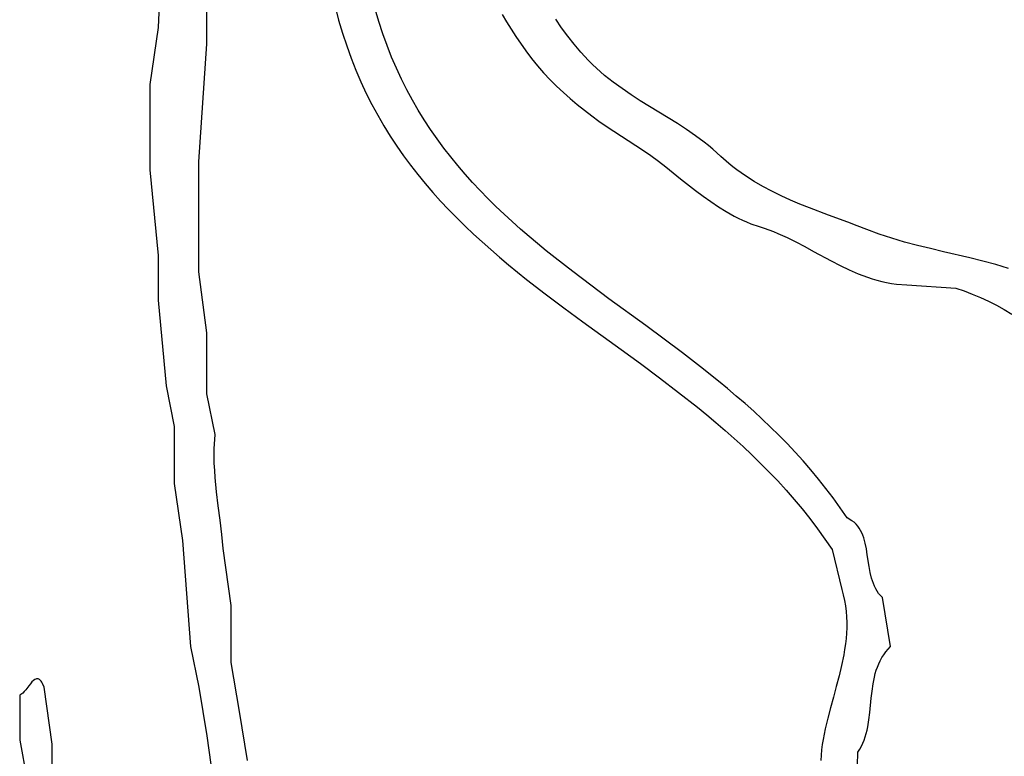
# Model space of a CAD drawing. Extents: x -38.8 to 24, y -17.1 to 3.4.
# Tile 9 of 29: x -36.1 to -34.9, y -1.1 to -0.2. Entities that reach past the tile are written whole.
import ezdxf

# ---------------------------------------------------------------- set-up
doc = ezdxf.new("R2010")
doc.units = 0

msp = doc.modelspace()

# ---------------------------------------------------------------- linework, layer by layer
at = {"color": 7, "linetype": 'CONTINUOUS'}
for p, q in [((-35.953334, -0.159235), (-35.956435, -0.218553)), ((-35.896435, -0.238553), (-35.896435, -0.183553)), ((-35.738932, -0.192948), (-35.734573, -0.209446)), ((-35.685208, -0.211341), (-35.689707, -0.196033)), ((-35.533718, -0.202462), (-35.52831, -0.211619)), ((-35.734573, -0.209446), (-35.729823, -0.225495)), ((-35.68034, -0.22624), (-35.685208, -0.211341)), ((-35.52831, -0.211619), (-35.522718, -0.220689)), ((-35.460535, -0.2188), (-35.467826, -0.208331)), ((-35.956435, -0.218553), (-35.966435, -0.288553)), ((-35.729823, -0.225495), (-35.724691, -0.241108)), ((-35.675113, -0.24074), (-35.68034, -0.22624)), ((-35.522718, -0.220689), (-35.516932, -0.229667)), ((-35.516932, -0.229667), (-35.50474, -0.247327)), ((-35.452968, -0.229074), (-35.460535, -0.2188)), ((-35.445111, -0.239143), (-35.452968, -0.229074)), ((-35.906435, -0.383553), (-35.896435, -0.238553)), ((-35.724691, -0.241108), (-35.71919, -0.256298)), ((-35.669537, -0.254855), (-35.675113, -0.24074)), ((-35.436953, -0.248995), (-35.445111, -0.239143)), ((-35.50474, -0.247327), (-35.497693, -0.256671)), ((-35.427668, -0.259179), (-35.436953, -0.248995)), ((-35.71919, -0.256298), (-35.713329, -0.271078)), ((-35.663622, -0.268597), (-35.669537, -0.254855)), ((-35.497693, -0.256671), (-35.490346, -0.265667)), ((-35.490346, -0.265667), (-35.482724, -0.274331)), ((-35.422841, -0.263996), (-35.427668, -0.259179)), ((-35.4179, -0.268646), (-35.422841, -0.263996)), ((-35.713329, -0.271078), (-35.707119, -0.285461)), ((-35.65738, -0.281977), (-35.663622, -0.268597)), ((-35.482724, -0.274331), (-35.474849, -0.282677)), ((-35.412854, -0.27314), (-35.4179, -0.268646)), ((-35.407709, -0.277489), (-35.412854, -0.27314)), ((-35.402475, -0.281704), (-35.407709, -0.277489)), ((-35.966435, -0.288553), (-35.966435, -0.393553)), ((-35.707119, -0.285461), (-35.700571, -0.29946)), ((-35.65082, -0.295009), (-35.65738, -0.281977)), ((-35.474849, -0.282677), (-35.466747, -0.29072)), ((-35.397158, -0.285798), (-35.402475, -0.281704)), ((-35.386308, -0.293663), (-35.397158, -0.285798)), ((-35.700571, -0.29946), (-35.693695, -0.313089)), ((-35.643952, -0.307704), (-35.65082, -0.295009)), ((-35.466747, -0.29072), (-35.458441, -0.298474)), ((-35.458441, -0.298474), (-35.449955, -0.305955)), ((-35.375221, -0.301175), (-35.386308, -0.293663)), ((-35.363958, -0.308426), (-35.375221, -0.301175)), ((-35.693695, -0.313089), (-35.686501, -0.32636)), ((-35.636786, -0.320074), (-35.643952, -0.307704)), ((-35.449955, -0.305955), (-35.441313, -0.313176)), ((-35.441313, -0.313176), (-35.432539, -0.320154)), ((-35.352581, -0.315505), (-35.363958, -0.308426)), ((-35.686501, -0.32636), (-35.679, -0.339285)), ((-35.629334, -0.332133), (-35.636786, -0.320074)), ((-35.432539, -0.320154), (-35.423658, -0.326902)), ((-35.329732, -0.329514), (-35.352581, -0.315505)), ((-35.621605, -0.343892), (-35.629334, -0.332133)), ((-35.423658, -0.326902), (-35.414693, -0.333435)), ((-35.414693, -0.333435), (-35.405669, -0.339768)), ((-35.318383, -0.336625), (-35.329732, -0.329514)), ((-35.307166, -0.343928), (-35.318383, -0.336625)), ((-35.679, -0.339285), (-35.671204, -0.35188)), ((-35.61361, -0.355364), (-35.621605, -0.343892)), ((-35.405669, -0.339768), (-35.396609, -0.345916)), ((-35.396609, -0.345916), (-35.369458, -0.363396)), ((-35.296143, -0.351514), (-35.307166, -0.343928)), ((-35.671204, -0.35188), (-35.663121, -0.364155)), ((-35.605359, -0.36656), (-35.61361, -0.355364)), ((-35.285376, -0.359473), (-35.296143, -0.351514)), ((-35.280108, -0.363621), (-35.285376, -0.359473)), ((-35.663121, -0.364155), (-35.654764, -0.376125)), ((-35.596861, -0.377493), (-35.605359, -0.36656)), ((-35.369458, -0.363396), (-35.360117, -0.369484)), ((-35.360117, -0.369484), (-35.350872, -0.375965)), ((-35.274927, -0.367897), (-35.280108, -0.363621)), ((-35.26984, -0.372312), (-35.274927, -0.367897)), ((-35.264856, -0.376876), (-35.26984, -0.372312)), ((-35.906435, -0.518553), (-35.906435, -0.383553)), ((-35.654764, -0.376125), (-35.646142, -0.387802)), ((-35.588129, -0.388176), (-35.596861, -0.377493)), ((-35.350872, -0.375965), (-35.341698, -0.382759)), ((-35.341698, -0.382759), (-35.33257, -0.389785)), ((-35.255193, -0.385459), (-35.264856, -0.376876)), ((-35.250228, -0.389504), (-35.255193, -0.385459)), ((-35.966435, -0.393553), (-35.956435, -0.498553)), ((-35.646142, -0.387802), (-35.637266, -0.3992)), ((-35.637266, -0.3992), (-35.628146, -0.410331)), ((-35.579171, -0.39862), (-35.588129, -0.388176)), ((-35.569998, -0.408839), (-35.579171, -0.39862)), ((-35.33257, -0.389785), (-35.314357, -0.404212)), ((-35.245178, -0.393395), (-35.250228, -0.389504)), ((-35.240047, -0.397137), (-35.245178, -0.393395)), ((-35.234841, -0.400738), (-35.240047, -0.397137)), ((-35.628146, -0.410331), (-35.618794, -0.421208)), ((-35.560621, -0.418843), (-35.569998, -0.408839)), ((-35.314357, -0.404212), (-35.296037, -0.418607)), ((-35.224214, -0.407542), (-35.234841, -0.400738)), ((-35.21333, -0.41386), (-35.224214, -0.407542)), ((-35.618794, -0.421208), (-35.609219, -0.431845)), ((-35.551049, -0.428646), (-35.560621, -0.418843)), ((-35.296037, -0.418607), (-35.286776, -0.425592)), ((-35.202219, -0.419747), (-35.21333, -0.41386)), ((-35.190915, -0.425256), (-35.202219, -0.419747)), ((-35.609219, -0.431845), (-35.599432, -0.442254)), ((-35.541294, -0.438259), (-35.551049, -0.428646)), ((-35.286776, -0.425592), (-35.277414, -0.432328)), ((-35.277414, -0.432328), (-35.267928, -0.438735)), ((-35.179448, -0.430441), (-35.190915, -0.425256)), ((-35.167851, -0.435356), (-35.179448, -0.430441)), ((-35.156156, -0.440054), (-35.167851, -0.435356)), ((-35.599432, -0.442254), (-35.589444, -0.452449)), ((-35.531364, -0.447696), (-35.541294, -0.438259)), ((-35.267928, -0.438735), (-35.258293, -0.444733)), ((-35.258293, -0.444733), (-35.248485, -0.450242)), ((-35.132597, -0.449015), (-35.156156, -0.440054)), ((-35.589444, -0.452449), (-35.579266, -0.462443)), ((-35.521271, -0.456968), (-35.531364, -0.447696)), ((-35.511025, -0.466087), (-35.521271, -0.456968)), ((-35.248485, -0.450242), (-35.243508, -0.452788)), ((-35.243508, -0.452788), (-35.238478, -0.455182)), ((-35.238478, -0.455182), (-35.233393, -0.457413)), ((-35.233393, -0.457413), (-35.228249, -0.459472)), ((-35.228249, -0.459472), (-35.217773, -0.463033)), ((-35.109027, -0.457756), (-35.132597, -0.449015)), ((-35.097317, -0.462178), (-35.109027, -0.457756)), ((-35.579266, -0.462443), (-35.568907, -0.472248)), ((-35.500637, -0.475066), (-35.511025, -0.466087)), ((-35.217773, -0.463033), (-35.211929, -0.464882)), ((-35.211929, -0.464882), (-35.206155, -0.466906)), ((-35.206155, -0.466906), (-35.200444, -0.469089)), ((-35.200444, -0.469089), (-35.194792, -0.471416)), ((-35.194792, -0.471416), (-35.183638, -0.476446)), ((-35.0857, -0.466705), (-35.097317, -0.462178)), ((-35.070426, -0.472382), (-35.0857, -0.466705)), ((-35.568907, -0.472248), (-35.558379, -0.481878)), ((-35.558379, -0.481878), (-35.547691, -0.491346)), ((-35.490115, -0.483917), (-35.500637, -0.475066)), ((-35.183638, -0.476446), (-35.172646, -0.481874)), ((-35.172646, -0.481874), (-35.161768, -0.487583)), ((-35.062695, -0.474984), (-35.070426, -0.472382)), ((-35.054907, -0.477448), (-35.062695, -0.474984)), ((-35.039186, -0.482016), (-35.054907, -0.477448)), ((-35.023308, -0.486203), (-35.039186, -0.482016)), ((-35.547691, -0.491346), (-35.536856, -0.500664)), ((-35.479472, -0.492652), (-35.490115, -0.483917)), ((-35.468716, -0.501285), (-35.479472, -0.492652)), ((-35.161768, -0.487583), (-35.15096, -0.493453)), ((-35.15096, -0.493453), (-35.12936, -0.505197)), ((-35.007315, -0.490123), (-35.023308, -0.486203)), ((-34.991252, -0.493892), (-35.007315, -0.490123)), ((-34.959093, -0.501435), (-34.991252, -0.493892)), ((-35.956435, -0.498553), (-35.956435, -0.553553)), ((-35.536856, -0.500664), (-35.525882, -0.509846)), ((-35.446911, -0.518287), (-35.468716, -0.501285)), ((-35.12936, -0.505197), (-35.118475, -0.510834)), ((-34.943084, -0.505439), (-34.959093, -0.501435)), ((-34.92718, -0.509752), (-34.943084, -0.505439)), ((-35.896435, -0.593553), (-35.906435, -0.518553)), ((-35.525882, -0.509846), (-35.514781, -0.518905)), ((-35.514781, -0.518905), (-35.503563, -0.527854)), ((-35.424781, -0.535024), (-35.446911, -0.518287)), ((-35.118475, -0.510834), (-35.107471, -0.516154)), ((-35.107471, -0.516154), (-35.096301, -0.521038)), ((-34.911426, -0.514489), (-34.92718, -0.509752)), ((-35.503563, -0.527854), (-35.480819, -0.545473)), ((-35.096301, -0.521038), (-35.09064, -0.52328)), ((-35.09064, -0.52328), (-35.084919, -0.525368)), ((-35.084919, -0.525368), (-35.079134, -0.527288)), ((-35.079134, -0.527288), (-35.073278, -0.529024)), ((-35.073278, -0.529024), (-35.067345, -0.530562)), ((-35.067345, -0.530562), (-35.06133, -0.531886)), ((-35.06133, -0.531886), (-35.055227, -0.532982)), ((-35.40241, -0.551593), (-35.424781, -0.535024)), ((-35.055227, -0.532982), (-35.049029, -0.533836)), ((-35.049029, -0.533836), (-35.036329, -0.534753)), ((-35.036329, -0.534753), (-34.976435, -0.538553)), ((-34.976435, -0.538553), (-34.966135, -0.542121)), ((-34.966135, -0.542121), (-34.955975, -0.546025)), ((-35.956435, -0.553553), (-35.946435, -0.658553)), ((-35.480819, -0.545473), (-35.457734, -0.562808)), ((-35.35727, -0.584618), (-35.40241, -0.551593)), ((-34.955975, -0.546025), (-34.945964, -0.550261)), ((-34.945964, -0.550261), (-34.936111, -0.554824)), ((-34.936111, -0.554824), (-34.926422, -0.55971)), ((-35.457734, -0.562808), (-35.434394, -0.579962)), ((-34.926422, -0.55971), (-34.916908, -0.564915)), ((-34.916908, -0.564915), (-34.907577, -0.570436)), ((-35.434394, -0.579962), (-35.387282, -0.614149)), ((-35.334668, -0.601271), (-35.35727, -0.584618)), ((-35.896435, -0.668553), (-35.896435, -0.593553)), ((-35.312152, -0.618148), (-35.334668, -0.601271)), ((-35.387282, -0.614149), (-35.363679, -0.631389)), ((-35.289807, -0.635349), (-35.312152, -0.618148)), ((-35.363679, -0.631389), (-35.340158, -0.648866)), ((-35.267715, -0.65297), (-35.289807, -0.635349)), ((-35.340158, -0.648866), (-35.316804, -0.666684)), ((-35.256789, -0.661969), (-35.267715, -0.65297)), ((-35.946435, -0.658553), (-35.936435, -0.708553)), ((-35.245957, -0.67111), (-35.256789, -0.661969)), ((-35.886435, -0.718553), (-35.896435, -0.668553)), ((-35.316804, -0.666684), (-35.293699, -0.684948)), ((-35.235229, -0.680406), (-35.245957, -0.67111)), ((-35.293699, -0.684948), (-35.282268, -0.69428)), ((-35.224616, -0.689868), (-35.235229, -0.680406)), ((-35.282268, -0.69428), (-35.27093, -0.703762)), ((-35.214128, -0.699508), (-35.224616, -0.689868)), ((-35.203774, -0.70934), (-35.214128, -0.699508)), ((-35.936435, -0.708553), (-35.936435, -0.778553)), ((-35.27093, -0.703762), (-35.259697, -0.713408)), ((-35.259697, -0.713408), (-35.24858, -0.72323)), ((-35.193567, -0.719376), (-35.203774, -0.70934)), ((-35.887461, -0.736179), (-35.886435, -0.718553)), ((-35.24858, -0.72323), (-35.237589, -0.733242)), ((-35.183515, -0.729627), (-35.193567, -0.719376)), ((-35.887511, -0.744966), (-35.887461, -0.736179)), ((-35.237589, -0.733242), (-35.226734, -0.743456)), ((-35.173629, -0.740106), (-35.183515, -0.729627)), ((-35.887299, -0.753739), (-35.887511, -0.744966)), ((-35.226734, -0.743456), (-35.216026, -0.753886)), ((-35.16392, -0.750825), (-35.173629, -0.740106)), ((-35.886857, -0.762499), (-35.887299, -0.753739)), ((-35.216026, -0.753886), (-35.205476, -0.764545)), ((-35.154397, -0.761797), (-35.16392, -0.750825)), ((-35.145071, -0.773033), (-35.154397, -0.761797)), ((-35.886219, -0.771249), (-35.886857, -0.762499)), ((-35.88449, -0.788722), (-35.886219, -0.771249)), ((-35.205476, -0.764545), (-35.195094, -0.775445)), ((-35.135953, -0.784546), (-35.145071, -0.773033)), ((-35.936435, -0.778553), (-35.926435, -0.848553)), ((-35.195094, -0.775445), (-35.184891, -0.7866)), ((-35.127052, -0.796349), (-35.135953, -0.784546)), ((-35.882378, -0.806174), (-35.88449, -0.788722)), ((-35.184891, -0.7866), (-35.174877, -0.798023)), ((-35.174877, -0.798023), (-35.165063, -0.809727)), ((-35.118378, -0.808453), (-35.127052, -0.796349)), ((-35.880153, -0.82362), (-35.882378, -0.806174)), ((-35.165063, -0.809727), (-35.15546, -0.821725)), ((-35.109943, -0.820871), (-35.118378, -0.808453)), ((-35.15546, -0.821725), (-35.146077, -0.834029)), ((-35.103834, -0.824222), (-35.109943, -0.820871)), ((-35.878082, -0.841075), (-35.880153, -0.82362)), ((-35.146077, -0.834029), (-35.128016, -0.859611)), ((-35.101222, -0.826231), (-35.103834, -0.824222)), ((-35.09888, -0.828445), (-35.101222, -0.826231)), ((-35.09679, -0.830849), (-35.09888, -0.828445)), ((-35.094932, -0.833431), (-35.09679, -0.830849)), ((-35.093288, -0.836177), (-35.094932, -0.833431)), ((-35.877189, -0.84981), (-35.878082, -0.841075)), ((-35.091839, -0.839073), (-35.093288, -0.836177)), ((-35.090565, -0.842106), (-35.091839, -0.839073)), ((-35.089449, -0.845262), (-35.090565, -0.842106)), ((-35.087611, -0.851891), (-35.089449, -0.845262)), ((-35.926435, -0.848553), (-35.916435, -0.978553)), ((-35.876435, -0.858553), (-35.877189, -0.84981)), ((-35.866435, -0.928553), (-35.876435, -0.858553)), ((-35.086176, -0.858851), (-35.087611, -0.851891)), ((-35.084991, -0.866034), (-35.086176, -0.858851)), ((-35.128016, -0.859611), (-35.116435, -0.908553)), ((-35.082771, -0.880636), (-35.084991, -0.866034)), ((-35.081434, -0.88784), (-35.082771, -0.880636)), ((-35.079743, -0.894834), (-35.081434, -0.88784)), ((-35.078719, -0.898218), (-35.079743, -0.894834)), ((-35.077549, -0.90151), (-35.078719, -0.898218)), ((-35.076216, -0.904696), (-35.077549, -0.90151)), ((-35.0747, -0.907761), (-35.076216, -0.904696)), ((-35.116435, -0.908553), (-35.114556, -0.915371)), ((-35.114556, -0.915371), (-35.113047, -0.92216)), ((-35.072983, -0.910693), (-35.0747, -0.907761)), ((-35.071046, -0.913478), (-35.072983, -0.910693)), ((-35.068869, -0.916102), (-35.071046, -0.913478)), ((-35.066435, -0.918553), (-35.068869, -0.916102)), ((-35.056299, -0.978695), (-35.066435, -0.918553)), ((-35.866435, -0.998553), (-35.866435, -0.928553)), ((-35.113047, -0.92216), (-35.111887, -0.928923)), ((-35.111887, -0.928923), (-35.111057, -0.93566)), ((-35.111057, -0.93566), (-35.110537, -0.942372)), ((-35.110537, -0.942372), (-35.110309, -0.949061)), ((-35.110309, -0.949061), (-35.110351, -0.955728)), ((-35.110645, -0.962374), (-35.111171, -0.969001)), ((-35.110351, -0.955728), (-35.110645, -0.962374)), ((-35.916435, -0.978553), (-35.906435, -1.028553)), ((-35.11191, -0.975609), (-35.112841, -0.982199)), ((-35.111171, -0.969001), (-35.11191, -0.975609)), ((-35.062307, -0.985299), (-35.056299, -0.978695)), ((-35.113946, -0.988774), (-35.116598, -1.00188)), ((-35.112841, -0.982199), (-35.113946, -0.988774)), ((-35.067152, -0.992418), (-35.064865, -0.988798)), ((-35.064865, -0.988798), (-35.062307, -0.985299)), ((-35.856435, -1.058553), (-35.866435, -0.998553)), ((-35.116598, -1.00188), (-35.119708, -1.014936)), ((-35.073948, -1.007936), (-35.072564, -1.003917)), ((-35.072564, -1.003917), (-35.070982, -0.999986)), ((-35.070982, -0.999986), (-35.069184, -0.99615)), ((-35.069184, -0.99615), (-35.067152, -0.992418)), ((-35.119708, -1.014936), (-35.123119, -1.027953)), ((-35.077883, -1.024709), (-35.076198, -1.016199)), ((-35.076198, -1.016199), (-35.075153, -1.012032)), ((-35.075153, -1.012032), (-35.073948, -1.007936)), ((-36.115185, -1.026893), (-36.118935, -1.031834)), ((-36.11331, -1.024488), (-36.115185, -1.026893)), ((-36.111435, -1.022303), (-36.11331, -1.024488)), ((-36.10956, -1.02047), (-36.111435, -1.022303)), ((-36.107685, -1.019119), (-36.10956, -1.02047)), ((-36.106747, -1.018667), (-36.107685, -1.019119)), ((-36.10581, -1.018385), (-36.106747, -1.018667)), ((-36.104872, -1.018289), (-36.10581, -1.018385)), ((-36.103935, -1.018397), (-36.104872, -1.018289)), ((-36.102997, -1.018724), (-36.103935, -1.018397)), ((-36.10206, -1.019288), (-36.102997, -1.018724)), ((-36.101122, -1.020104), (-36.10206, -1.019288)), ((-36.100185, -1.02119), (-36.101122, -1.020104)), ((-36.099247, -1.022561), (-36.100185, -1.02119)), ((-36.09831, -1.024234), (-36.099247, -1.022561)), ((-36.096435, -1.028553), (-36.09831, -1.024234)), ((-35.123119, -1.027953), (-35.126676, -1.04094)), ((-35.07915, -1.033398), (-35.077883, -1.024709)), ((-36.122685, -1.036073), (-36.126435, -1.038553)), ((-36.126435, -1.038553), (-36.126435, -1.093553)), ((-36.12081, -1.034107), (-36.122685, -1.036073)), ((-36.118935, -1.031834), (-36.12081, -1.034107)), ((-36.086435, -1.098553), (-36.096435, -1.028553)), ((-35.906435, -1.028553), (-35.896435, -1.088553)), ((-35.08015, -1.042199), (-35.07915, -1.033398)), ((-35.126676, -1.04094), (-35.130221, -1.053906)), ((-35.081945, -1.059867), (-35.08015, -1.042199)), ((-35.846435, -1.118553), (-35.856435, -1.058553)), ((-35.130221, -1.053906), (-35.133599, -1.066862)), ((-35.083038, -1.0686), (-35.081945, -1.059867)), ((-35.133599, -1.066862), (-35.136651, -1.079816)), ((-35.084461, -1.077175), (-35.083038, -1.0686)), ((-35.896435, -1.088553), (-35.886435, -1.158553)), ((-35.136651, -1.079816), (-35.139222, -1.09278)), ((-35.08754, -1.089595), (-35.086363, -1.085525)), ((-35.086363, -1.085525), (-35.085343, -1.081382)), ((-35.085343, -1.081382), (-35.084461, -1.077175)), ((-36.126435, -1.093553), (-36.116435, -1.148553)), ((-36.086435, -1.168553), (-36.086435, -1.098553)), ((-35.140279, -1.099268), (-35.141156, -1.105762)), ((-35.139222, -1.09278), (-35.140279, -1.099268)), ((-35.092201, -1.101281), (-35.09044, -1.097481)), ((-35.09044, -1.097481), (-35.088893, -1.093583)), ((-35.088893, -1.093583), (-35.08754, -1.089595)), ((-35.141156, -1.105762), (-35.142295, -1.118772)), ((-35.098231, -1.17767), (-35.096435, -1.108553)), ((-35.096435, -1.108553), (-35.094193, -1.104975)), ((-35.094193, -1.104975), (-35.092201, -1.101281))]:
    msp.add_line(p, q, dxfattribs=at)

doc.saveas('drawing.dxf')
